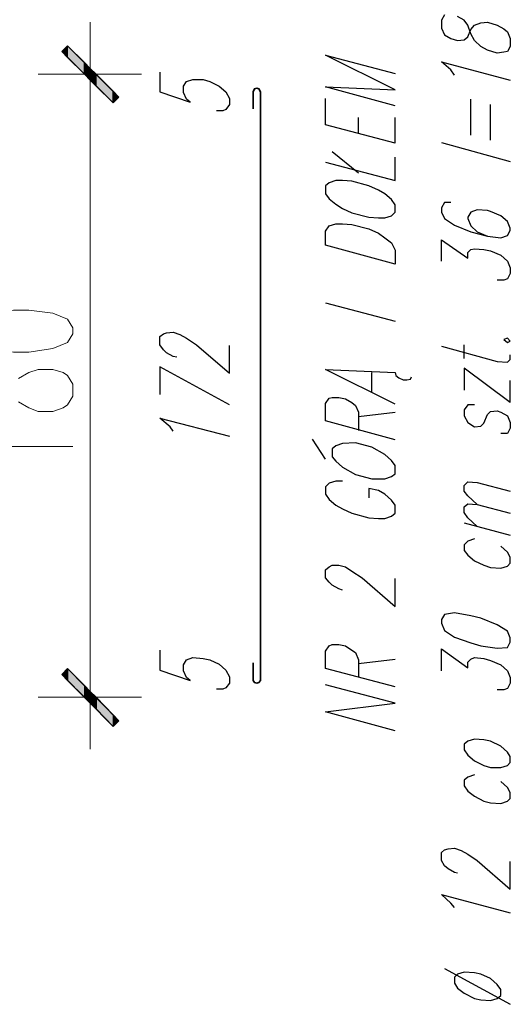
# Model space of a CAD drawing. Header units: millimetres. Extents: x -387992 to 11255, y 102926 to 380857.
# Tile 17 of 27: x -373880 to -372462, y 283972 to 286817. Entities that reach past the tile are written whole.
import ezdxf

# ---------------------------------------------------------------- set-up
doc = ezdxf.new("R2010")
doc.units = ezdxf.units.MM
doc.header["$MEASUREMENT"] = 0
doc.layers.add('Warstwa 1', color=7, linetype='Continuous')

msp = doc.modelspace()

# ---------------------------------------------------------------- hatches: boundary and pattern name
at = {"layer": 'Warstwa 1', "transparency": 33554687}
for points in [[(-373758.421329, 286724.793243), (-373741.48019, 286707.852105), (-373741.48019, 286741.735461)], [(-373741.48019, 286707.852105), (-373741.48019, 286741.735461), (-373692.778602, 286693.033873)], [(-373741.48019, 286707.852105), (-373692.778602, 286659.150516), (-373692.778602, 286693.033873)], [(-373692.778602, 286659.150516), (-373692.778602, 286693.033873), (-373675.837464, 286676.091655)], [(-373692.778602, 286659.150516), (-373675.837464, 286659.150516), (-373675.837464, 286676.091655)], [(-373675.837464, 286659.150516), (-373675.837464, 286676.091655), (-373658.895785, 286659.150516)], [(-373692.778602, 286659.150516), (-373675.837464, 286642.209378), (-373675.837464, 286659.150516)], [(-373675.837464, 286642.209378), (-373658.895785, 286625.26824), (-373658.895785, 286659.150516)], [(-373675.837464, 286642.209378), (-373675.837464, 286659.150516), (-373658.895785, 286659.150516)], [(-373658.895785, 286625.26824), (-373658.895785, 286659.150516), (-373610.194737, 286610.448928)], [(-373658.895785, 286625.26824), (-373610.194737, 286576.566651), (-373610.194737, 286610.448928)], [(-373610.194737, 286576.566651), (-373610.194737, 286610.448928), (-373593.252519, 286593.507789)], [(-373741.48019, 284941.754898), (-373741.48019, 284907.852105), (-373758.421329, 284924.81376)], [(-373692.778602, 284893.032793), (-373741.48019, 284941.754898), (-373741.48019, 284907.852105)], [(-373692.778602, 284893.032793), (-373692.778602, 284859.150516), (-373741.48019, 284907.852105)], [(-373675.837464, 284876.091655), (-373692.778602, 284893.032793), (-373692.778602, 284859.150516)], [(-373675.837464, 284876.091655), (-373675.837464, 284859.150516), (-373692.778602, 284859.150516)], [(-373658.895785, 284859.150516), (-373675.837464, 284876.091655), (-373675.837464, 284859.150516)], [(-373675.837464, 284859.150516), (-373675.837464, 284842.209378), (-373692.778602, 284859.150516)], [(-373658.895785, 284859.150516), (-373675.837464, 284859.150516), (-373675.837464, 284842.209378)], [(-373658.895785, 284859.150516), (-373658.895785, 284825.288756), (-373675.837464, 284842.209378)], [(-373610.194737, 284808.346538), (-373658.895785, 284859.150516), (-373658.895785, 284825.288756)], [(-373610.194737, 284808.346538), (-373610.194737, 284774.442665), (-373658.895785, 284825.288756)], [(-373593.252519, 284791.405399), (-373610.194737, 284808.346538), (-373610.194737, 284774.442665)]]:
    msp.add_hatch(color=7, dxfattribs=at).paths.add_polyline_path(points)

# ---------------------------------------------------------------- linework, layer by layer
at = {"layer": 'Warstwa 1', "color": 7, "lineweight": 13}
msp.add_line((-373675.837464, 286646.455191), (-373675.837464, 284869.743452), dxfattribs=at)
at = {"layer": 'Warstwa 1', "color": 7, "lineweight": 35}
for p, q in [((-373184.534733, 286608.326021), (-373184.534733, 284907.852105)), ((-373205.721684, 284907.852105), (-373205.721684, 284958.697116))]:
    msp.add_line(p, q, dxfattribs=at)
at = {"layer": 'Warstwa 1', "color": 7, "lineweight": 25}
for p, q in [((-372595.828285, 285837.510165), (-372595.828285, 285877.740644)), ((-372462.419925, 285710.448928), (-372462.419925, 285773.990344)), ((-372900.775255, 285670.218448), (-372794.900968, 285682.913774)), ((-372996.076042, 285547.403024), (-373034.183615, 285604.574642)), ((-372595.828285, 285363.169089), (-372462.419925, 285327.163906)), ((-372900.775255, 284956.57421), (-372794.900968, 284969.269535)), ((-372653.021499, 284075.638254), (-372462.419925, 283971.865818))]:
    msp.add_line(p, q, dxfattribs=at)
for points in [[(-372653.021499, 286830.688046), (-372661.492608, 286815.869814), (-372661.492608, 286792.558876), (-372653.021499, 286773.516428), (-372633.956375, 286762.922412), (-372614.89233, 286756.575289), (-372595.828285, 286758.6766), (-372585.255866, 286767.147709), (-372576.785837, 286788.33466), (-372566.190741, 286801.029985), (-372547.126697, 286807.399784), (-372528.084248, 286809.501095), (-372500.548015, 286801.029985), (-372481.48397, 286790.457566), (-372470.891034, 286781.965941), (-372462.419925, 286762.922412), (-372462.419925, 286739.611475), (-372470.891034, 286724.793243), (-372481.48397, 286722.670337), (-372500.548015, 286720.569027), (-372528.084248, 286729.039056), (-372547.126697, 286739.611475), (-372566.190741, 286756.575289), (-372576.785837, 286775.617738), (-372585.255866, 286801.029985), (-372595.828285, 286815.869814), (-372614.89233, 286826.442233)], [(-372794.900968, 286568.095542), (-372996.076042, 286623.16585), (-372794.900968, 286614.673144), (-372996.076042, 286714.220824), (-372794.900968, 286661.273423)], [(-372623.363439, 286657.02761), (-372633.956375, 286671.867438), (-372661.492608, 286695.156779), (-372462.419925, 286642.209378)], [(-373474.661851, 286665.497639), (-373474.661851, 286608.326021), (-373387.831633, 286578.689557), (-373398.426188, 286587.159587), (-373406.896217, 286606.223631), (-373406.896217, 286625.26824), (-373398.426188, 286637.984082), (-373379.361603, 286644.332284), (-373349.724599, 286644.332284), (-373330.660015, 286637.984082), (-373303.124321, 286625.26824), (-373284.060276, 286608.326021), (-373273.487857, 286589.261977), (-373273.487857, 286572.320838), (-373284.060276, 286557.502606), (-373292.551902, 286553.27731), (-373311.59597, 286553.27731)], [(-372794.900968, 286460.098349), (-372996.076042, 286513.025234), (-372996.076042, 286589.261977)], [(-372633.956375, 286288.56082), (-372653.021499, 286288.56082), (-372661.492608, 286273.742588), (-372661.492608, 286261.047262), (-372653.021499, 286241.982138), (-372623.363439, 286222.918093), (-372576.785837, 286203.854048), (-372528.084248, 286191.158723), (-372489.955079, 286186.933426), (-372470.891034, 286193.281629), (-372462.419925, 286208.099861), (-372462.419925, 286214.446984), (-372470.891034, 286233.511029), (-372489.955079, 286250.453247), (-372519.591543, 286263.148573), (-372528.084248, 286265.271479), (-372557.720712, 286267.394385), (-372576.785837, 286261.047262), (-372585.255866, 286246.206354), (-372585.255866, 286241.982138), (-372576.785837, 286220.795187), (-372557.720712, 286203.854048), (-372528.084248, 286191.158723)], [(-372661.492608, 286119.146197), (-372661.492608, 286180.563628), (-372585.255866, 286127.638902), (-372585.255866, 286144.580041), (-372576.785837, 286153.029554), (-372566.190741, 286155.15246), (-372538.656667, 286153.029554), (-372519.591543, 286148.804257), (-372489.955079, 286136.088415), (-372470.891034, 286119.146197), (-372462.419925, 286100.102669), (-372462.419925, 286083.16153), (-372470.891034, 286068.343298), (-372481.48397, 286064.097486), (-372500.548015, 286064.097486)], [(-373425.960802, 285841.755978), (-373436.533221, 285843.857288), (-373455.597266, 285854.451303), (-373464.068915, 285862.921333), (-373474.661851, 285877.740644), (-373474.661851, 285901.029985), (-373464.068915, 285909.501095), (-373455.597266, 285911.624001), (-373436.533221, 285913.746907), (-373417.490233, 285907.398705), (-373398.426188, 285896.805769), (-373368.789184, 285877.740644), (-373273.487857, 285795.155699), (-373273.487857, 285875.639334)], [(-372661.492608, 285873.516428), (-372500.548015, 285829.039056), (-372470.891034, 285826.916149), (-372462.419925, 285835.387259), (-372462.419925, 285848.103101)], [(-373273.487857, 285704.101805), (-373474.661851, 285814.220824), (-373474.661851, 285733.738269)], [(-372794.900968, 285706.224711), (-372996.076042, 285805.749715), (-372794.900968, 285797.278606), (-372792.778062, 285788.808576), (-372784.308033, 285782.460374), (-372771.612707, 285776.091655), (-372761.018692, 285776.091655), (-372750.424676, 285778.214561), (-372748.30177, 285784.562764)], [(-372794.900968, 285797.278606), (-372792.778062, 285788.808576), (-372784.308033, 285782.460374), (-372771.612707, 285776.091655), (-372761.018692, 285776.091655), (-372750.424676, 285778.214561), (-372748.30177, 285784.562764)], [(-372462.419925, 285710.448928), (-372595.828285, 285809.973931), (-372595.828285, 285746.454111)], [(-372794.900968, 285602.451735), (-372996.076042, 285657.501526), (-372996.076042, 285708.347618), (-372985.482026, 285723.16585), (-372977.011997, 285725.26716), (-372957.947952, 285725.26716), (-372938.903344, 285721.042943), (-372919.839299, 285710.448928), (-372909.246364, 285701.978898), (-372900.775255, 285682.913774), (-372900.775255, 285629.987969)], [(-372566.190741, 285704.101805), (-372585.255866, 285704.101805), (-372595.828285, 285689.260897), (-372595.828285, 285672.319758), (-372585.255866, 285653.27623), (-372566.190741, 285640.560388), (-372547.126697, 285642.683294), (-372538.656667, 285651.153324), (-372528.084248, 285676.565571), (-372519.591543, 285685.03668), (-372500.548015, 285687.159587), (-372489.955079, 285682.913774), (-372470.891034, 285672.319758), (-372462.419925, 285653.27623), (-372462.419925, 285636.335092), (-372470.891034, 285621.51578), (-372489.955079, 285621.51578)], [(-373436.533221, 285627.863983), (-373445.00433, 285640.560388), (-373474.661851, 285665.972636), (-373273.487857, 285613.045751)], [(-372947.375533, 285483.861607), (-372966.417981, 285483.861607), (-372985.482026, 285477.514484), (-372996.076042, 285466.920469), (-372996.076042, 285445.754034), (-372985.482026, 285430.914206), (-372966.417981, 285413.973067), (-372947.375533, 285403.379052), (-372919.839299, 285390.683726), (-372871.137711, 285377.988401), (-372843.602557, 285375.864415), (-372824.537432, 285375.864415), (-372805.473388, 285382.212617), (-372794.900968, 285390.683726), (-372794.900968, 285413.973067), (-372805.473388, 285428.811816), (-372824.537432, 285445.754034), (-372843.602557, 285456.327533), (-372871.137711, 285462.674656), (-372871.137711, 285435.160019)], [(-372557.720712, 285416.095974), (-372585.255866, 285441.507141), (-372595.828285, 285454.225143), (-372595.828285, 285471.166281), (-372585.255866, 285481.738701), (-372557.720712, 285479.615794), (-372462.419925, 285454.225143)], [(-372557.720712, 285352.576153), (-372585.255866, 285377.988401), (-372595.828285, 285392.806633), (-372595.828285, 285409.747771), (-372585.255866, 285418.21888), (-372557.720712, 285416.095974), (-372462.419925, 285390.683726)], [(-372566.190741, 285316.56989), (-372585.255866, 285310.221688), (-372595.828285, 285299.628752), (-372595.828285, 285282.687614), (-372585.255866, 285269.970692), (-372566.190741, 285253.028474), (-372538.656667, 285240.333148), (-372519.591543, 285233.984945), (-372489.955079, 285231.862039), (-372470.891034, 285238.210242), (-372462.419925, 285246.681351), (-372462.419925, 285263.623569), (-372470.891034, 285278.462317), (-372489.955079, 285295.382939)], [(-372947.375533, 285168.342219), (-372957.947952, 285172.567515), (-372977.011997, 285183.160451), (-372985.482026, 285191.63156), (-372996.076042, 285204.327965), (-372996.076042, 285227.637822), (-372985.482026, 285236.087335), (-372977.011997, 285240.333148), (-372957.947952, 285240.333148), (-372938.903344, 285236.087335), (-372919.839299, 285223.39201), (-372890.181239, 285204.327965), (-372794.900968, 285121.74302), (-372794.900968, 285202.225575)], [(-373474.661851, 284994.681783), (-373474.661851, 284937.509085), (-373387.831633, 284907.852105), (-373398.426188, 284916.34373), (-373406.896217, 284935.386179), (-373406.896217, 284952.327317), (-373398.426188, 284967.146629), (-373379.361603, 284973.515348), (-373349.724599, 284971.392442), (-373330.660015, 284967.146629), (-373303.124321, 284954.451303), (-373284.060276, 284937.509085), (-373273.487857, 284918.44504), (-373273.487857, 284899.402592), (-373284.060276, 284886.68459), (-373292.551902, 284882.460374), (-373311.59597, 284882.460374)], [(-372794.900968, 284888.808576), (-372996.076042, 284941.754898), (-372996.076042, 284992.579393), (-372985.482026, 285007.397625), (-372977.011997, 285011.622921), (-372957.947952, 285011.622921), (-372938.903344, 285007.397625), (-372919.839299, 284994.681783), (-372909.246364, 284988.33358), (-372900.775255, 284967.146629), (-372900.775255, 284916.34373)], [(-372661.492608, 284935.386179), (-372661.492608, 284998.927595), (-372585.255866, 284943.878884), (-372585.255866, 284960.799506), (-372576.785837, 284969.269535), (-372566.190741, 284973.515348), (-372538.656667, 284971.392442), (-372519.591543, 284965.045319), (-372489.955079, 284952.327317), (-372470.891034, 284935.386179), (-372462.419925, 284916.34373), (-372462.419925, 284899.402592), (-372470.891034, 284884.58436), (-372481.48397, 284880.337467), (-372500.548015, 284880.337467)], [(-372794.900968, 284761.746259), (-372996.076042, 284816.796051), (-372794.900968, 284842.209378), (-372996.076042, 284895.156779)], [(-372566.190741, 284634.686102), (-372585.255866, 284628.337899), (-372595.828285, 284619.86787), (-372595.828285, 284602.925652), (-372585.255866, 284588.10742), (-372566.190741, 284573.267592), (-372538.656667, 284558.44936), (-372519.591543, 284554.224063), (-372489.955079, 284552.101157), (-372470.891034, 284558.44936), (-372462.419925, 284566.919389), (-372462.419925, 284583.861607), (-372470.891034, 284598.701435), (-372489.955079, 284615.642574)], [(-372614.89233, 284350.927164), (-372623.363439, 284353.05007), (-372642.428564, 284363.622489), (-372653.021499, 284372.114115), (-372661.492608, 284386.932347), (-372661.492608, 284410.222768), (-372653.021499, 284418.692797), (-372642.428564, 284420.815703), (-372623.363439, 284422.918093), (-372604.319911, 284416.56989), (-372585.255866, 284405.976955), (-372557.720712, 284386.932347), (-372462.419925, 284304.326885), (-372462.419925, 284384.80944)], [(-372623.363439, 284251.40108), (-372633.956375, 284264.096406), (-372661.492608, 284289.508653), (-372462.419925, 284236.582848)]]:
    msp.add_lwpolyline(points, dxfattribs=at)
at = {"layer": 'Warstwa 1'}
for points in [[(-373758.421329, 286724.793243), (-373741.48019, 286707.852105), (-373741.48019, 286741.735461)], [(-373741.48019, 286707.852105), (-373741.48019, 286741.735461), (-373692.778602, 286693.033873)], [(-373741.48019, 286707.852105), (-373692.778602, 286659.150516), (-373692.778602, 286693.033873)], [(-373692.778602, 286659.150516), (-373692.778602, 286693.033873), (-373675.837464, 286676.091655)], [(-373692.778602, 286659.150516), (-373675.837464, 286659.150516), (-373675.837464, 286676.091655)], [(-373675.837464, 286659.150516), (-373675.837464, 286676.091655), (-373658.895785, 286659.150516)], [(-373692.778602, 286659.150516), (-373675.837464, 286642.209378), (-373675.837464, 286659.150516)], [(-373675.837464, 286642.209378), (-373658.895785, 286625.26824), (-373658.895785, 286659.150516)], [(-373675.837464, 286642.209378), (-373675.837464, 286659.150516), (-373658.895785, 286659.150516)], [(-373658.895785, 286625.26824), (-373658.895785, 286659.150516), (-373610.194737, 286610.448928)], [(-373658.895785, 286625.26824), (-373610.194737, 286576.566651), (-373610.194737, 286610.448928)], [(-373610.194737, 286576.566651), (-373610.194737, 286610.448928), (-373593.252519, 286593.507789)], [(-373741.48019, 284941.754898), (-373741.48019, 284907.852105), (-373758.421329, 284924.81376)], [(-373692.778602, 284893.032793), (-373741.48019, 284941.754898), (-373741.48019, 284907.852105)], [(-373692.778602, 284893.032793), (-373692.778602, 284859.150516), (-373741.48019, 284907.852105)], [(-373675.837464, 284876.091655), (-373692.778602, 284893.032793), (-373692.778602, 284859.150516)], [(-373675.837464, 284876.091655), (-373675.837464, 284859.150516), (-373692.778602, 284859.150516)], [(-373658.895785, 284859.150516), (-373675.837464, 284876.091655), (-373675.837464, 284859.150516)], [(-373675.837464, 284859.150516), (-373675.837464, 284842.209378), (-373692.778602, 284859.150516)], [(-373658.895785, 284859.150516), (-373675.837464, 284859.150516), (-373675.837464, 284842.209378)], [(-373658.895785, 284859.150516), (-373658.895785, 284825.288756), (-373675.837464, 284842.209378)], [(-373610.194737, 284808.346538), (-373658.895785, 284859.150516), (-373658.895785, 284825.288756)], [(-373610.194737, 284808.346538), (-373610.194737, 284774.442665), (-373658.895785, 284825.288756)], [(-373593.252519, 284791.405399), (-373610.194737, 284808.346538), (-373610.194737, 284774.442665)]]:
    msp.add_lwpolyline(points, dxfattribs=at)
at = {"layer": 'Warstwa 1', "color": 7, "lineweight": 13}
for points in [[(-373610.194737, 286576.566651), (-373758.421329, 286724.793243), (-373741.48019, 286741.735461), (-373593.252519, 286593.507789)], [(-374025.239669, 285909.501095), (-374012.543803, 285884.088847), (-373968.066971, 285867.146629), (-373898.178432, 285856.57421), (-373853.723196, 285856.57421), (-373783.833576, 285867.146629), (-373741.48019, 285884.088847), (-373726.661419, 285909.501095), (-373726.661419, 285926.442233), (-373741.48019, 285951.85448), (-373783.833576, 285968.795619), (-373853.723196, 285977.287244), (-373898.178432, 285977.287244), (-373968.066971, 285968.795619), (-374012.543803, 285951.85448), (-374025.239669, 285926.442233)], [(-373741.48019, 284941.754898), (-373593.252519, 284791.405399), (-373610.194737, 284774.442665), (-373758.421329, 284924.81376)]]:
    msp.add_lwpolyline(points, close=True, dxfattribs=at)
at = {"layer": 'Warstwa 1', "color": 7, "lineweight": 35}
for points in [[(-373184.534733, 286608.326021), (-373188.780546, 286616.79713), (-373195.127669, 286618.920037), (-373201.496388, 286616.79713), (-373205.721684, 286608.326021), (-373205.721684, 286559.625513)], [(-373205.721684, 284907.852105), (-373201.496388, 284901.503902), (-373195.127669, 284899.402592), (-373188.780546, 284901.503902), (-373184.534733, 284907.852105)]]:
    msp.add_lwpolyline(points, dxfattribs=at)
at = {"layer": 'Warstwa 1', "color": 7, "lineweight": 25}
for points in [[(-372996.076042, 286313.974147), (-372985.482026, 286299.154835), (-372966.417981, 286284.335524), (-372947.375533, 286271.619682), (-372919.839299, 286258.924356), (-372871.137711, 286246.206354), (-372843.602557, 286244.083448), (-372824.537432, 286244.083448), (-372805.473388, 286250.453247), (-372794.900968, 286261.047262), (-372794.900968, 286282.212617), (-372805.473388, 286297.031929), (-372824.537432, 286313.974147), (-372843.602557, 286324.567083), (-372871.137711, 286337.284005), (-372919.839299, 286349.97933), (-372947.375533, 286352.102237), (-372966.417981, 286352.102237), (-372985.482026, 286345.733518), (-372996.076042, 286337.284005)], [(-372794.900968, 286110.675088), (-372996.076042, 286165.745396), (-372996.076042, 286205.976955), (-372985.482026, 286220.795187), (-372966.417981, 286227.14231), (-372947.375533, 286227.14231), (-372919.839299, 286225.041), (-372871.137711, 286212.324078), (-372843.602557, 286199.628752), (-372824.537432, 286186.933426), (-372805.473388, 286172.093598), (-372794.900968, 286150.927164)], [(-372481.48397, 285892.559956), (-372470.891034, 285884.088847), (-372462.419925, 285888.33466), (-372470.891034, 285896.805769)], [(-372977.011997, 285553.750147), (-372966.417981, 285541.034305), (-372947.375533, 285524.093166), (-372909.246364, 285502.926732), (-372862.666602, 285490.20981), (-372824.537432, 285490.20981), (-372805.473388, 285496.578529), (-372794.900968, 285505.028042), (-372794.900968, 285528.338979), (-372805.473388, 285543.157211), (-372824.537432, 285560.098349), (-372862.666602, 285581.264784), (-372909.246364, 285593.981706), (-372947.375533, 285591.8588), (-372966.417981, 285585.510597), (-372977.011997, 285577.040568)], [(-372661.492608, 285073.041431), (-372653.021499, 285051.874997), (-372623.363439, 285032.810952), (-372576.785837, 285015.869814), (-372547.126697, 285007.397625), (-372500.548015, 285001.050502), (-372470.891034, 285003.151812), (-372462.419925, 285017.99272), (-372462.419925, 285030.688046), (-372470.891034, 285049.75209), (-372500.548015, 285068.795619), (-372547.126697, 285087.860743), (-372576.785837, 285094.229462), (-372623.363439, 285102.678975), (-372653.021499, 285098.453679), (-372661.492608, 285083.635447)], [(-372595.828285, 284706.698628), (-372585.255866, 284691.85772), (-372566.190741, 284674.916581), (-372538.656667, 284662.221256), (-372519.591543, 284655.874133), (-372489.955079, 284655.874133), (-372470.891034, 284662.221256), (-372462.419925, 284670.692365), (-372462.419925, 284687.633503), (-372470.891034, 284700.328829), (-372489.955079, 284717.291563), (-372519.591543, 284732.109795), (-372538.656667, 284736.335092), (-372566.190741, 284738.457998), (-372585.255866, 284732.109795), (-372595.828285, 284723.639766)], [(-372623.363439, 284033.284869), (-372614.89233, 284018.465557), (-372595.828285, 284003.626808), (-372566.190741, 283988.808576), (-372547.126697, 283984.58328), (-372519.591543, 283982.460374), (-372500.548015, 283988.808576), (-372489.955079, 283997.278606), (-372489.955079, 284014.219744), (-372500.548015, 284029.037976), (-372519.591543, 284045.980194), (-372547.126697, 284058.697116), (-372566.190741, 284062.921333), (-372595.828285, 284065.044239), (-372614.89233, 284058.697116), (-372623.363439, 284050.226007)]]:
    msp.add_lwpolyline(points, close=True, dxfattribs=at)
at = {"layer": 'Warstwa 1', "color": 7, "lineweight": 13}
for points in [[(-373883.35966, 285780.337467), (-373853.723196, 285797.278606), (-373826.188042, 285805.749715), (-373783.833576, 285805.749715), (-373754.196572, 285797.278606), (-373741.48019, 285788.808576), (-373726.661419, 285763.396329), (-373726.661419, 285729.512972), (-373741.48019, 285704.101805), (-373754.196572, 285695.630696), (-373783.833576, 285685.03668), (-373826.188042, 285685.03668), (-373853.723196, 285695.630696), (-373883.35966, 285712.571834)], [(-373968.066971, 285541.034305), (-373982.885203, 285557.975443), (-374025.239669, 285583.387691), (-373726.661419, 285583.387691)]]:
    msp.add_lwpolyline(points, dxfattribs=at)
for points in [[(-373675.837464, 286510.923924), (-373675.837464, 286510.923924), (-373675.837464, 286809.501095), (-373675.837464, 286809.501095)], [(-373826.188042, 286659.150516), (-373826.188042, 286659.150516), (-373527.588735, 286659.150516), (-373527.588735, 286659.150516)], [(-373675.837464, 285007.397625), (-373675.837464, 285007.397625), (-373675.837464, 284708.799938), (-373675.837464, 284708.799938)], [(-373527.588735, 284859.150516), (-373527.588735, 284859.150516), (-373826.188042, 284859.150516), (-373826.188042, 284859.150516)]]:
    msp.add_open_spline(points, degree=3, dxfattribs=at)
at = {"layer": 'Warstwa 1', "color": 7, "lineweight": 25}
for points in [[(-372576.785837, 286483.387691), (-372576.785837, 286483.387691), (-372576.785837, 286587.159587), (-372576.785837, 286587.159587)], [(-372519.591543, 286468.569459), (-372519.591543, 286468.569459), (-372519.591543, 286572.320838), (-372519.591543, 286572.320838)], [(-372900.775255, 286487.634583), (-372900.775255, 286487.634583), (-372900.775255, 286534.212185), (-372900.775255, 286534.212185)], [(-372794.900968, 286460.098349), (-372794.900968, 286460.098349), (-372794.900968, 286534.212185), (-372794.900968, 286534.212185)], [(-372661.492608, 286462.221256), (-372661.492608, 286462.221256), (-372462.419925, 286407.150948), (-372462.419925, 286407.150948)], [(-372900.775255, 286373.268671), (-372900.775255, 286373.268671), (-372977.011997, 286434.687182), (-372977.011997, 286434.687182)], [(-372794.900968, 286352.102237), (-372794.900968, 286352.102237), (-372794.900968, 286419.86787), (-372794.900968, 286419.86787)], [(-372996.076042, 286405.028042), (-372996.076042, 286405.028042), (-372794.900968, 286352.102237), (-372794.900968, 286352.102237)], [(-372996.076042, 285998.454759), (-372996.076042, 285998.454759), (-372794.900968, 285945.507357), (-372794.900968, 285945.507357)], [(-372862.666602, 285740.106988), (-372862.666602, 285740.106988), (-372862.666602, 285797.278606), (-372862.666602, 285797.278606)]]:
    msp.add_open_spline(points, degree=3, dxfattribs=at)

doc.saveas('drawing.dxf')
